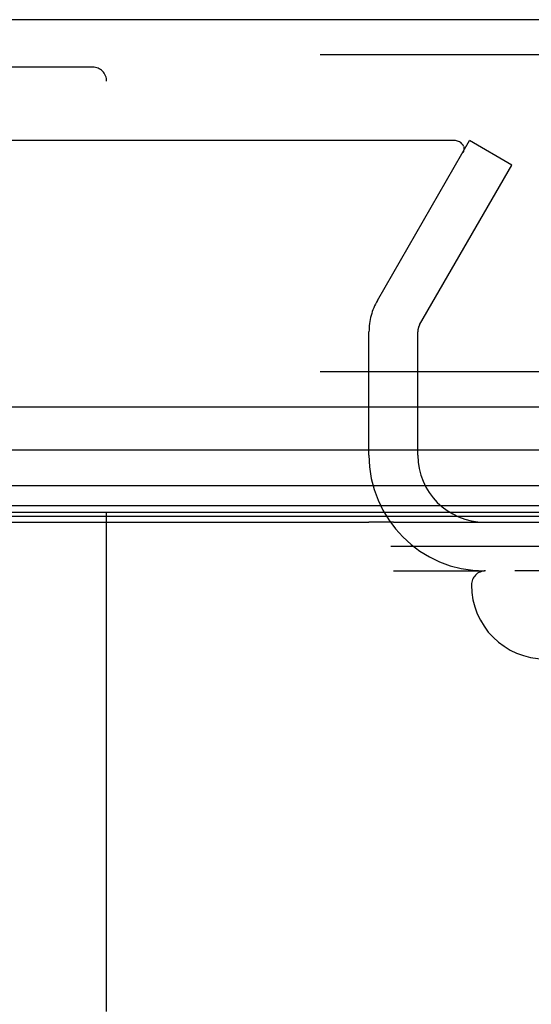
# Model space of a CAD drawing. Header units: inches. Extents: x 0 to 193, y 0 to 125.
# Tile 70 of 256: x 86.36 to 87.45, y 18.17 to 20.27. Entities that reach past the tile are written whole.
import ezdxf

# ---------------------------------------------------------------- set-up
doc = ezdxf.new("R2010")
doc.units = ezdxf.units.IN
doc.header["$LTSCALE"] = 10.635988
doc.header["$MEASUREMENT"] = 0
doc.linetypes.add('HIDDEN', pattern=[0.2, 0.1, -0.1])
doc.layers.get('0').update_dxf_attribs({"linetype": 'CONTINUOUS'})
doc.layers.add('DEFAULT_2', color=8, linetype='HIDDEN')
doc.layers.add('RIGHTHAND_DOOR_ASSEMBLY', color=7, linetype='CONTINUOUS')

msp = doc.modelspace()

# ---------------------------------------------------------------- linework, layer by layer
at = {"color": 7, "linetype": 'Continuous'}
for p, q in [((30.6084, 19.2004), (87.1084, 19.2004)), ((88.7434, 19.1484), (87.1547, 19.1484))]:
    msp.add_line(p, q, dxfattribs=at)
at = {"color": 3, "linetype": 'Continuous'}
msp.add_line((87.1604, 19.2004), (88.6324, 19.2004), dxfattribs=at)
at = {"layer": 'DEFAULT_2', "color": 8, "linetype": 'HIDDEN'}
for p, q in [((87.2908, 20.0129), (60.3274, 20.0129)), ((87.1263, 19.6725), (87.3229, 20.0129)), ((87.4129, 19.9609), (87.3229, 20.0129)), ((87.2164, 19.6205), (87.4129, 19.9609)), ((87.1084, 19.3429), (87.1084, 19.6055)), ((87.2124, 19.3429), (87.2124, 19.6055)), ((87.1604, 19.0964), (87.3549, 19.0964))]:
    msp.add_line(p, q, dxfattribs=at)
for points in [[(87.3098, 20.0012), (87.3089, 20.003), (87.3078, 20.0047), (87.3065, 20.0063), (87.305, 20.0078), (87.3034, 20.0091), (87.3015, 20.0102), (87.2996, 20.0112), (87.2975, 20.0119), (87.2953, 20.0125), (87.2931, 20.0128), (87.2908, 20.0129)], [(87.3108, 19.9956), (87.3108, 19.9954), (87.3107, 19.9934), (87.3102, 19.9915), (87.3096, 19.9897), (87.3087, 19.9878)], [(87.3098, 20.0012), (87.3104, 19.9993), (87.3107, 19.9973), (87.3108, 19.9956)]]:
    msp.add_lwpolyline(points, dxfattribs=at)
for centre, radius, start, end in [((87.2424, 19.6055), 0.134, 150, 180), ((87.2424, 19.6055), 0.03, 150, 180), ((87.3549, 19.3429), 0.2465, 180, 270), ((87.3549, 19.3429), 0.1425, 180, 270)]:
    msp.add_arc(centre, radius, start, end, dxfattribs=at)
at = {"layer": 'RIGHTHAND_DOOR_ASSEMBLY', "color": 3, "linetype": 'Continuous'}
for p, q in [((88.0676, 20.2704), (59.5251, 20.2704)), ((88.0676, 19.4454), (59.5251, 19.4454))]:
    msp.add_line(p, q, dxfattribs=at)
at = {"layer": 'RIGHTHAND_DOOR_ASSEMBLY', "color": 8, "linetype": 'HIDDEN'}
for p, q in [((88.0676, 20.1954), (59.5251, 20.1954)), ((86.5191, 20.1694), (85.3621, 20.1694)), ((86.5491, 18.1579), (86.5491, 20.1394)), ((88.0676, 19.5204), (59.5251, 19.5204)), ((88.4831, 19.0964), (87.3569, 19.0964))]:
    msp.add_line(p, q, dxfattribs=at)
at = {"layer": 'RIGHTHAND_DOOR_ASSEMBLY', "color": 7, "linetype": 'Continuous'}
for p, q in [((88.0896, 19.3533), (73.7984, 19.3533)), ((73.7984, 19.2781), (88.118, 19.2781)), ((88.1091, 19.2347), (73.7984, 19.2347)), ((88.1023, 19.221), (73.7984, 19.221)), ((88.0999, 19.2123), (73.7984, 19.2123)), ((87.1604, 19.2004), (87.1084, 19.2004))]:
    msp.add_line(p, q, dxfattribs=at)
at = {"layer": 'RIGHTHAND_DOOR_ASSEMBLY', "color": 8, "linetype": 'HIDDEN'}
for centre, radius, start, end in [((86.5191, 20.1394), 0.03, 0, 90), ((87.3569, 19.0664), 0.03, 90, 180), ((87.4844, 19.0664), 0.1575, 180, 270)]:
    msp.add_arc(centre, radius, start, end, dxfattribs=at)

doc.saveas('drawing.dxf')
